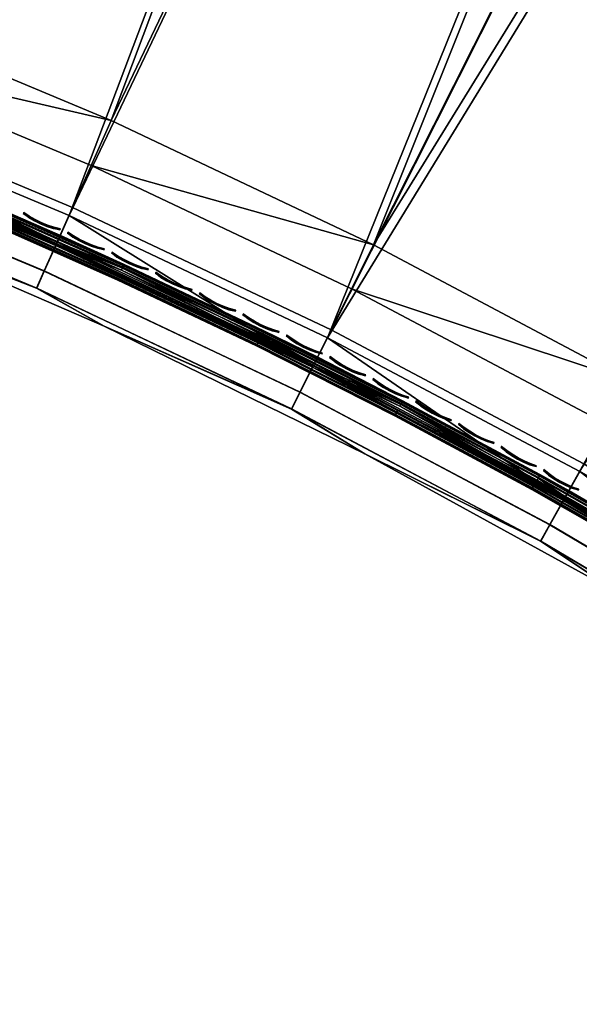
# Model space of a CAD drawing. Header units: inches. Extents: x 0 to 63.6, y -63.6 to 0.
# Tile 48 of 164: x 14.4 to 17.7, y -35.2 to -29.5. Entities that reach past the tile are written whole.
import ezdxf

# ---------------------------------------------------------------- set-up
doc = ezdxf.new("R2010")
doc.units = ezdxf.units.IN
doc.header["$LTSCALE"] = 0.03937
doc.header["$MEASUREMENT"] = 0
for name, color, linetype in [('A-FURN-3-ST', 151, 'Continuous'), ('A-FURN-3-ST-SEAM', 250, 'Continuous'), ('A-FURN-3-STITCH', 15, 'Continuous')]:
    doc.layers.add(name, color=color, linetype=linetype)

msp = doc.modelspace()

# ---------------------------------------------------------------- meshes
at = {"layer": 'A-FURN-3-ST'}
mesh = msp.add_polyface(dxfattribs=at)
corners = [(26.0828, -6.7997, 18), (26.2013, -6.541, 17.9626), (24.048, -5.9093, 18), (24.1571, -5.6465, 17.9626), (21.9827, -5.0918, 18), (22.0825, -4.8253, 17.9626), (19.8898, -4.3481, 18), (26.5247, -5.8336, 17.1854), (25.9911, -5.5505, 16.9008), (24.4551, -4.9281, 17.1854), (24.4131, -5.0298, 17.4505), (26.4791, -5.9337, 17.4505), (24.3462, -5.1913, 17.6781), (26.4064, -6.0927, 17.6781), (24.2588, -5.4016, 17.8528), (26.3117, -6.2998, 17.8528), (23.9584, -4.683, 16.9008), (22.2552, -4.3636, 17.6781), (22.1754, -4.5769, 17.8528), (25.9947, -5.5425, 5.5004), (23.9617, -4.6749, 5.5004), (24.4582, -4.9202, 5.3089), (26.5281, -5.8259, 5.3089), (26.483, -5.9244, 5.1466), (24.4167, -5.0203, 5.1466), (22.1955, -4.5214, 5), (24.3544, -5.1701, 5.0381), (24.2809, -5.3469, 5), (26.4155, -6.0719, 5.0381), (34.1974, -10.5535, 5), (20.4667, -33.8661, 5), (19.0823, -32.9604, 5), (32.2906, -9.3725, 5), (17.6579, -32.119, 5), (30.3431, -8.26, 5), (16.1964, -31.3437, 5), (28.3573, -7.2174, 5), (26.3357, -6.2459, 5), (14.7011, -30.6362, 5), (13.1748, -29.9978, 5), (11.621, -29.43, 5), (20.0821, -3.7705, 5), (17.9433, -3.0951, 5), (10.0428, -28.9338, 5), (15.7819, -2.496, 5), (8.4436, -28.5105, 5), (13.6006, -1.9742, 5), (6.8266, -28.1608, 5), (11.4021, -1.5301, 5), (5.1954, -27.8855, 5), (9.1892, -1.1643, 5), (20.8057, -33.3711, 18), (33.8683, -11.0656, 18), (19.3981, -32.4502, 18), (31.98, -9.8961, 18), (17.9498, -31.5948, 18), (30.0514, -8.7943, 18), (16.4639, -30.8066, 18), (28.0848, -7.7618, 18), (14.9434, -30.0873, 18), (13.3916, -29.4383, 18), (11.8117, -28.8611, 18), (17.7718, -3.6792, 18), (10.207, -28.3567, 18), (15.6313, -3.0859, 18), (8.581, -27.9264, 18), (13.4712, -2.569, 18), (6.9369, -27.571, 18), (11.294, -2.1292, 18), (5.2783, -27.2912, 18), (9.1026, -1.7669, 18)]
mesh.append_faces([[corners[k] for k in face] for face in [(0, 1, 2), (2, 1, 3), (2, 3, 4), (4, 3, 5), (4, 5, 6), (7, 8, 9), (7, 9, 10, 11), (11, 10, 12, 13), (13, 12, 14, 15), (15, 14, 3, 1), (8, 16, 9), (12, 17, 18, 14), (14, 18, 5, 3), (8, 19, 16), (16, 19, 20), (19, 21, 20), (22, 23, 24, 21), (25, 26, 27), (27, 26, 28), (23, 28, 26, 24), (29, 30, 31), (32, 31, 33), (34, 33, 35), (34, 35, 36), (36, 35, 37), (37, 35, 38), (37, 38, 27), (27, 38, 39), (27, 39, 25), (25, 39, 40), (25, 40, 41), (41, 40, 42), (42, 40, 43), (42, 43, 44), (44, 43, 45), (44, 45, 46), (46, 45, 47), (46, 47, 48), (48, 47, 49), (48, 49, 50), (51, 52, 53), (53, 54, 55), (55, 56, 57), (57, 56, 58), (57, 58, 0), (57, 0, 59), (59, 0, 2), (59, 2, 60), (60, 2, 4), (60, 4, 61), (61, 4, 6), (61, 6, 62), (61, 62, 63), (63, 62, 64), (63, 64, 65), (65, 64, 66), (65, 66, 67), (67, 66, 68), (67, 68, 69), (69, 68, 70)]])
mesh = msp.add_polyface(dxfattribs=at)
corners = [(14.8276, -30.3474, 17.9625), (16.4639, -30.8066, 18), (14.9434, -30.0873, 18), (13.2878, -29.7034, 17.9625), (13.3916, -29.4383, 18), (11.7201, -29.1306, 17.9625), (11.8117, -28.8611, 18), (10.1279, -28.6302, 17.9625), (10.207, -28.3567, 18), (8.5144, -28.2032, 17.9625), (10.0542, -28.8851, 17.8526), (11.6348, -29.3818, 17.8526), (13.1911, -29.9504, 17.8526), (14.7196, -30.5897, 17.8526), (16.2173, -31.2983, 17.8526), (16.3363, -31.0611, 17.9625), (9.9909, -29.1039, 17.6778), (11.5616, -29.5976, 17.6778), (13.108, -30.1626, 17.6778), (14.627, -30.7978, 17.6778), (16.1152, -31.5019, 17.6778), (9.9118, -29.3774, 17.1847), (10.1895, -29.4981, 16.9), (11.47, -29.8671, 17.1847), (11.7883, -30.0166, 16.9), (13.0042, -30.4277, 17.1847), (13.3608, -30.61, 16.9), (14.5111, -31.0579, 17.1847), (14.9036, -31.2768, 16.9), (15.9876, -31.7564, 17.1847), (16.0369, -31.6582, 17.45), (14.5558, -30.9575, 17.45), (13.0443, -30.3254, 17.45), (11.5053, -29.7631, 17.45), (9.9423, -29.2718, 17.45), (14.9036, -31.2768, 5.5), (16.4133, -32.0157, 16.9), (13.3608, -30.61, 5.5), (11.7883, -30.0166, 5.5), (10.1895, -29.4981, 5.5), (8.5681, -29.0555, 5.5), (14.7011, -30.6362, 5), (16.1107, -31.5148, 5.0381), (14.6232, -30.8109, 5.0381), (13.1748, -29.9978, 5), (13.1051, -30.176, 5.0381), (11.621, -29.43, 5), (11.5595, -29.6111, 5.0381), (10.0428, -28.9338, 5), (9.9896, -29.1176, 5.0381), (9.9144, -29.3776, 5.3087), (11.4724, -29.8673, 5.3087), (13.0064, -30.4279, 5.3087), (14.5131, -31.0581, 5.3087), (15.9894, -31.7567, 5.3087), (16.0379, -31.6598, 5.1464), (14.5572, -30.9591, 5.1464), (13.0459, -30.327, 5.1464), (11.5073, -29.7647, 5.1464), (9.9446, -29.2735, 5.1464)]
mesh.append_faces([[corners[k] for k in face] for face in [(0, 1, 2), (0, 2, 3), (3, 2, 4), (3, 4, 5), (5, 4, 6), (5, 6, 7), (7, 6, 8), (7, 8, 9), (7, 10, 11, 5), (5, 11, 12, 3), (3, 12, 13, 0), (0, 13, 14, 15), (10, 16, 17, 11), (11, 17, 18, 12), (12, 18, 19, 13), (13, 19, 20, 14), (21, 22, 23), (23, 22, 24), (23, 24, 25), (25, 24, 26), (25, 26, 27), (27, 26, 28), (27, 28, 29), (30, 20, 19, 31), (31, 19, 18, 32), (32, 18, 17, 33), (33, 17, 16, 34), (29, 30, 31, 27), (27, 31, 32, 25), (25, 32, 33, 23), (23, 33, 34, 21), (35, 36, 28), (35, 28, 37), (37, 28, 26), (37, 26, 38), (38, 26, 24), (38, 24, 39), (39, 24, 22), (39, 22, 40), (41, 42, 43), (41, 43, 44), (44, 43, 45), (44, 45, 46), (46, 45, 47), (46, 47, 48), (48, 47, 49), (39, 50, 51), (39, 51, 38), (38, 51, 52), (38, 52, 37), (37, 52, 53), (37, 53, 35), (35, 53, 54), (55, 54, 53, 56), (56, 53, 52, 57), (57, 52, 51, 58), (58, 51, 50, 59), (42, 55, 56, 43), (43, 56, 57, 45), (45, 57, 58, 47), (47, 58, 59, 49)]])
mesh = msp.add_polyface(dxfattribs=at)
corners = [(20.6445, -33.6057, 17.9625), (20.8057, -33.3711, 18), (19.2478, -32.692, 17.9625), (19.3981, -32.4502, 18), (17.8107, -31.8432, 17.9625), (17.9498, -31.5948, 18), (16.3363, -31.0611, 17.9625), (16.4639, -30.8066, 18), (14.8276, -30.3474, 17.9625), (16.2173, -31.2983, 17.8526), (17.681, -32.0747, 17.8526), (19.1077, -32.9173, 17.8526), (20.4942, -33.8243, 17.8526), (16.1152, -31.5019, 17.6778), (17.5697, -32.2734, 17.6778), (18.9873, -33.1107, 17.6778), (20.3651, -34.0121, 17.6778), (15.9876, -31.7564, 17.1847), (14.9036, -31.2768, 16.9), (16.4133, -32.0157, 16.9), (17.4306, -32.5218, 17.1847), (17.8864, -32.8249, 16.9), (18.837, -33.3525, 17.1847), (19.3197, -33.7027, 16.9), (20.2039, -34.2467, 17.1847), (20.7101, -34.6472, 16.9), (21.5284, -35.2025, 17.1847), (21.5947, -35.1149, 17.45), (21.7002, -34.9755, 17.6778), (20.2661, -34.1561, 17.45), (18.895, -33.2592, 17.45), (17.4843, -32.426, 17.45), (16.0369, -31.6582, 17.45), (20.7101, -34.6472, 5.5), (19.3197, -33.7027, 5.5), (17.8864, -32.8249, 5.5), (16.4133, -32.0157, 5.5), (14.9036, -31.2768, 5.5), (20.4667, -33.8661, 5), (21.6926, -34.9867, 5.0381), (20.3583, -34.0237, 5.0381), (19.0823, -32.9604, 5), (18.9812, -33.1228, 5.0381), (17.6579, -32.119, 5), (17.5643, -32.2859, 5.0381), (16.1964, -31.3437, 5), (16.1107, -31.5148, 5.0381), (14.7011, -30.6362, 5), (15.9894, -31.7567, 5.3087), (17.4321, -32.522, 5.3087), (18.8383, -33.3526, 5.3087), (20.205, -34.2467, 5.3087), (21.5293, -35.2025, 5.3087), (21.5947, -35.1161, 5.1464), (20.2664, -34.1574, 5.1464), (18.8955, -33.2606, 5.1464), (17.4851, -32.4275, 5.1464), (16.0379, -31.6598, 5.1464)]
mesh.append_faces([[corners[k] for k in face] for face in [(0, 1, 2), (2, 1, 3), (2, 3, 4), (4, 3, 5), (4, 5, 6), (6, 5, 7), (6, 7, 8), (6, 9, 10, 4), (4, 10, 11, 2), (2, 11, 12, 0), (9, 13, 14, 10), (10, 14, 15, 11), (11, 15, 16, 12), (17, 18, 19), (17, 19, 20), (20, 19, 21), (20, 21, 22), (22, 21, 23), (22, 23, 24), (24, 23, 25), (24, 25, 26), (27, 28, 16, 29), (29, 16, 15, 30), (30, 15, 14, 31), (31, 14, 13, 32), (26, 27, 29, 24), (24, 29, 30, 22), (22, 30, 31, 20), (20, 31, 32, 17), (33, 25, 34), (34, 25, 23), (34, 23, 35), (35, 23, 21), (35, 21, 36), (36, 21, 19), (36, 19, 37), (38, 39, 40), (38, 40, 41), (41, 40, 42), (41, 42, 43), (43, 42, 44), (43, 44, 45), (45, 44, 46), (45, 46, 47), (37, 48, 36), (36, 48, 49), (36, 49, 35), (35, 49, 50), (35, 50, 34), (34, 50, 51), (34, 51, 33), (33, 51, 52), (53, 52, 51, 54), (54, 51, 50, 55), (55, 50, 49, 56), (56, 49, 48, 57), (39, 53, 54, 40), (40, 54, 55, 42), (42, 55, 56, 44), (44, 56, 57, 46)]])
at = {"layer": 'A-FURN-3-ST-SEAM'}
mesh = msp.add_polyface(dxfattribs=at)
corners = [(15.7858, -31.3918, 17.6842), (15.7885, -31.3861, 17.7027), (14.981, -31.0033, 17.7027), (14.9784, -31.009, 17.6842), (14.1678, -30.6422, 17.7027), (14.1654, -30.6481, 17.6842), (15.7941, -31.3745, 17.7173), (14.9863, -30.9915, 17.7173), (14.1729, -30.6303, 17.7173), (15.8017, -31.3587, 17.7259), (14.9935, -30.9756, 17.7259), (14.1796, -30.6142, 17.7259), (16.1219, -31.4956, 17.7271), (14.6337, -30.7915, 17.7271), (13.1148, -30.1562, 17.7271), (14.1659, -30.6469, 17.6648), (14.9789, -31.0079, 17.6648), (15.7863, -31.3907, 17.6648), (14.1692, -30.639, 17.6473), (14.9824, -31.0001, 17.6473), (15.79, -31.383, 17.6473), (14.1749, -30.6255, 17.6344), (14.9884, -30.9868, 17.6344), (15.7964, -31.3698, 17.6344), (13.1099, -30.1687, 17.628), (14.6283, -30.8037, 17.628), (16.1159, -31.5076, 17.628), (16.141, -31.4573, 17.6706), (14.651, -30.7523, 17.6706), (15.0188, -30.9198, 17.6902), (14.2035, -30.5578, 17.6902), (14.2002, -30.5657, 17.7078), (15.0153, -30.9276, 17.7078), (14.1945, -30.5792, 17.7208), (15.0093, -30.941, 17.7208), (13.1302, -30.1163, 17.6706), (13.3835, -30.2177, 17.6902), (13.3804, -30.2257, 17.7078), (13.375, -30.2393, 17.7208), (15.0041, -30.9524, 17.6292), (14.1897, -30.5907, 17.6292), (14.1965, -30.5746, 17.6377), (15.0113, -30.9364, 17.6377), (14.2015, -30.5627, 17.6522), (15.0166, -30.9246, 17.6522), (13.3705, -30.251, 17.6292), (13.3769, -30.2347, 17.6377), (13.3816, -30.2227, 17.6522)]
mesh.append_faces([[corners[k] for k in face] for face in [(0, 1, 2, 3), (3, 2, 4, 5), (1, 6, 7, 2), (2, 7, 8, 4), (6, 9, 10, 7), (7, 10, 11, 8), (12, 13, 10), (10, 13, 11), (13, 14, 11), (5, 15, 16, 3), (3, 16, 17, 0), (15, 18, 19, 16), (16, 19, 20, 17), (18, 21, 22, 19), (19, 22, 23, 20), (24, 25, 21), (21, 25, 22), (25, 26, 22), (27, 28, 29), (29, 28, 30), (29, 30, 31, 32), (32, 31, 33, 34), (34, 33, 13), (13, 33, 14), (35, 30, 28), (13, 12, 34), (31, 30, 36, 37), (37, 38, 33, 31), (26, 25, 39), (39, 25, 40), (39, 40, 41, 42), (42, 41, 43, 44), (44, 43, 28), (28, 43, 35), (24, 40, 25), (28, 27, 44), (41, 40, 45, 46), (46, 47, 43, 41)]])
mesh = msp.add_polyface(dxfattribs=at)
corners = [(17.3803, -32.2223, 17.6842), (17.3833, -32.2168, 17.7027), (16.5896, -31.7907, 17.7027), (16.5867, -31.7963, 17.6842), (15.7885, -31.3861, 17.7027), (15.7858, -31.3918, 17.6842), (17.3894, -32.2054, 17.7173), (16.5954, -31.7792, 17.7173), (15.7941, -31.3745, 17.7173), (17.3978, -32.1901, 17.7259), (16.6034, -31.7636, 17.7259), (15.8017, -31.3587, 17.7259), (17.5763, -32.2671, 17.7271), (16.1219, -31.4956, 17.7271), (14.9935, -30.9756, 17.7259), (15.7863, -31.3907, 17.6648), (16.5872, -31.7952, 17.6648), (17.3808, -32.2213, 17.6648), (15.79, -31.383, 17.6473), (16.5911, -31.7876, 17.6473), (17.3849, -32.2137, 17.6473), (15.7964, -31.3698, 17.6344), (16.5978, -31.7746, 17.6344), (17.3919, -32.2009, 17.6344), (14.9884, -30.9868, 17.6344), (16.1159, -31.5076, 17.628), (17.5698, -32.2788, 17.628), (16.6209, -31.7298, 17.7208), (15.8183, -31.3245, 17.7208), (15.0093, -30.941, 17.7208), (15.8247, -31.3113, 17.7078), (15.0153, -30.9276, 17.7078), (15.8284, -31.3036, 17.6902), (15.0188, -30.9198, 17.6902), (16.141, -31.4573, 17.6706), (16.6315, -31.7092, 17.6902), (17.5972, -32.2297, 17.6706), (16.6276, -31.7168, 17.7078), (16.6291, -31.7139, 17.6522), (15.8261, -31.3084, 17.6522), (15.0166, -30.9246, 17.6522), (15.8205, -31.32, 17.6377), (15.0113, -30.9364, 17.6377), (15.8129, -31.3358, 17.6292), (15.0041, -30.9524, 17.6292), (16.6152, -31.741, 17.6292), (17.4185, -32.1524, 17.6377), (17.4102, -32.1677, 17.6292), (16.6232, -31.7254, 17.6377)]
mesh.append_faces([[corners[k] for k in face] for face in [(0, 1, 2, 3), (3, 2, 4, 5), (1, 6, 7, 2), (2, 7, 8, 4), (6, 9, 10, 7), (7, 10, 11, 8), (10, 12, 13), (10, 13, 11), (11, 13, 14), (5, 15, 16, 3), (3, 16, 17, 0), (15, 18, 19, 16), (16, 19, 20, 17), (18, 21, 22, 19), (19, 22, 23, 20), (24, 25, 21), (21, 25, 22), (22, 25, 26), (12, 27, 13), (13, 27, 28), (13, 28, 29), (29, 28, 30, 31), (31, 30, 32, 33), (33, 32, 34), (34, 32, 35), (34, 35, 36), (37, 35, 32, 30), (27, 37, 30, 28), (36, 38, 34), (34, 38, 39), (34, 39, 40), (40, 39, 41, 42), (42, 41, 43, 44), (44, 43, 25), (25, 43, 45), (25, 45, 26), (46, 47, 45, 48), (48, 45, 43, 41), (38, 48, 41, 39)]])
mesh = msp.add_polyface(dxfattribs=at)
corners = [(18.942, -33.1383, 17.6842), (18.9453, -33.1329, 17.7027), (18.1688, -32.6643, 17.7027), (18.1657, -32.6697, 17.6842), (17.3833, -32.2168, 17.7027), (17.3803, -32.2223, 17.6842), (18.9521, -33.1219, 17.7173), (18.1753, -32.6531, 17.7173), (17.3894, -32.2054, 17.7173), (18.9612, -33.107, 17.7259), (18.184, -32.6379, 17.7259), (17.3978, -32.1901, 17.7259), (18.9939, -33.1044, 17.7271), (17.5763, -32.2671, 17.7271), (16.6034, -31.7636, 17.7259), (17.3808, -32.2213, 17.6648), (18.1663, -32.6687, 17.6648), (18.9427, -33.1373, 17.6648), (17.3849, -32.2137, 17.6473), (18.1706, -32.6613, 17.6473), (18.9471, -33.13, 17.6473), (17.3919, -32.2009, 17.6344), (18.1779, -32.6486, 17.6344), (18.9548, -33.1175, 17.6344), (16.5978, -31.7746, 17.6344), (17.5698, -32.2788, 17.628), (18.9869, -33.1158, 17.628), (19.0165, -33.068, 17.6706), (17.5972, -32.2297, 17.6706), (18.2148, -32.585, 17.6902), (17.4272, -32.1364, 17.6902), (17.4232, -32.1439, 17.7078), (18.2105, -32.5924, 17.7078), (17.4162, -32.1568, 17.7208), (18.2032, -32.6051, 17.7208), (16.6209, -31.7298, 17.7208), (16.6315, -31.7092, 17.6902), (16.6276, -31.7168, 17.7078), (18.2057, -32.6008, 17.6377), (18.9838, -33.0704, 17.6377), (18.9747, -33.0853, 17.6292), (18.197, -32.6159, 17.6292), (17.4102, -32.1677, 17.6292), (17.4185, -32.1524, 17.6377), (17.4247, -32.141, 17.6522), (18.2122, -32.5896, 17.6522), (16.6291, -31.7139, 17.6522), (16.6152, -31.741, 17.6292), (16.6232, -31.7254, 17.6377)]
mesh.append_faces([[corners[k] for k in face] for face in [(0, 1, 2, 3), (3, 2, 4, 5), (1, 6, 7, 2), (2, 7, 8, 4), (6, 9, 10, 7), (7, 10, 11, 8), (12, 13, 10), (10, 13, 11), (11, 13, 14), (5, 15, 16, 3), (3, 16, 17, 0), (15, 18, 19, 16), (16, 19, 20, 17), (18, 21, 22, 19), (19, 22, 23, 20), (24, 25, 21), (21, 25, 22), (25, 26, 22), (27, 28, 29), (29, 28, 30), (29, 30, 31, 32), (32, 31, 33, 34), (34, 33, 13), (13, 33, 35), (28, 36, 30), (13, 12, 34), (31, 30, 36, 37), (33, 31, 37, 35), (38, 39, 40, 41), (26, 25, 41), (41, 25, 42), (41, 42, 43, 38), (38, 43, 44, 45), (45, 44, 28), (28, 44, 46), (25, 47, 42), (28, 27, 45), (44, 43, 48, 46)]])
at = {"layer": 'A-FURN-3-STITCH'}
mesh = msp.add_polymesh((7, 4), dxfattribs=at)
for k, corner in enumerate([(14.4377, -30.6197, 17.7447), (14.4371, -30.621, 17.7425), (14.4359, -30.6237, 17.7382), (14.4353, -30.625, 17.736), (14.4701, -30.641, 17.749), (14.468, -30.6458, 17.7493), (14.4669, -30.6484, 17.745), (14.4678, -30.6464, 17.7404), (14.5041, -30.6603, 17.7516), (14.502, -30.665, 17.752), (14.5008, -30.6677, 17.7477), (14.5017, -30.6656, 17.743), (14.5393, -30.6773, 17.7525), (14.5371, -30.6821, 17.7529), (14.536, -30.6848, 17.7486), (14.5369, -30.6827, 17.7439), (14.5755, -30.6921, 17.7517), (14.5734, -30.6968, 17.7521), (14.5722, -30.6995, 17.7477), (14.5731, -30.6974, 17.7431), (14.6125, -30.7044, 17.7492), (14.6104, -30.7091, 17.7495), (14.6092, -30.7118, 17.7452), (14.6101, -30.7097, 17.7405), (14.6501, -30.7142, 17.7449), (14.6495, -30.7156, 17.7428), (14.6483, -30.7182, 17.7385), (14.6477, -30.7195, 17.7363)]):
    mesh.set_mesh_vertex(divmod(k, 4), corner)
mesh = msp.add_polymesh((7, 4), dxfattribs=at)
for k, corner in enumerate([(14.6938, -30.7329, 17.7447), (14.6932, -30.7342, 17.7425), (14.692, -30.7368, 17.7382), (14.6914, -30.7382, 17.736), (14.7261, -30.7545, 17.749), (14.724, -30.7592, 17.7493), (14.7228, -30.7619, 17.745), (14.7237, -30.7598, 17.7404), (14.7599, -30.774, 17.7516), (14.7578, -30.7787, 17.752), (14.7566, -30.7814, 17.7477), (14.7575, -30.7793, 17.743), (14.795, -30.7913, 17.7525), (14.7928, -30.796, 17.7529), (14.7916, -30.7987, 17.7486), (14.7926, -30.7966, 17.7439), (14.8311, -30.8063, 17.7517), (14.8289, -30.8111, 17.7521), (14.8277, -30.8137, 17.7477), (14.8287, -30.8116, 17.7431), (14.868, -30.8189, 17.7492), (14.8658, -30.8237, 17.7495), (14.8646, -30.8263, 17.7452), (14.8656, -30.8242, 17.7405), (14.9055, -30.829, 17.7449), (14.9049, -30.8304, 17.7428), (14.9037, -30.8331, 17.7385), (14.9031, -30.8344, 17.7363)]):
    mesh.set_mesh_vertex(divmod(k, 4), corner)
mesh = msp.add_polymesh((7, 4), dxfattribs=at)
for k, corner in enumerate([(14.9491, -30.848, 17.7447), (14.9485, -30.8493, 17.7425), (14.9473, -30.852, 17.7382), (14.9467, -30.8533, 17.736), (14.9812, -30.8699, 17.749), (14.9791, -30.8746, 17.7493), (14.9778, -30.8773, 17.745), (14.9788, -30.8752, 17.7404), (15.0149, -30.8897, 17.7516), (15.0127, -30.8944, 17.752), (15.0115, -30.897, 17.7477), (15.0124, -30.895, 17.743), (15.0498, -30.9073, 17.7525), (15.0476, -30.912, 17.7529), (15.0464, -30.9146, 17.7486), (15.0473, -30.9126, 17.7439), (15.0858, -30.9226, 17.7517), (15.0836, -30.9273, 17.7521), (15.0823, -30.9299, 17.7477), (15.0833, -30.9279, 17.7431), (15.1226, -30.9354, 17.7492), (15.1204, -30.9402, 17.7495), (15.1192, -30.9428, 17.7452), (15.1201, -30.9407, 17.7405), (15.16, -30.9459, 17.7449), (15.1594, -30.9472, 17.7428), (15.1582, -30.9499, 17.7385), (15.1576, -30.9512, 17.7363)]):
    mesh.set_mesh_vertex(divmod(k, 4), corner)
mesh = msp.add_polymesh((7, 4), dxfattribs=at)
for k, corner in enumerate([(15.2035, -30.9652, 17.7447), (15.2029, -30.9665, 17.7425), (15.2016, -30.9691, 17.7382), (15.201, -30.9705, 17.736), (15.2354, -30.9873, 17.749), (15.2332, -30.992, 17.7493), (15.232, -30.9946, 17.745), (15.233, -30.9926, 17.7404), (15.2689, -31.0074, 17.7516), (15.2667, -31.0121, 17.752), (15.2654, -31.0147, 17.7477), (15.2664, -31.0126, 17.743), (15.3037, -31.0252, 17.7525), (15.3015, -31.0299, 17.7529), (15.3002, -31.0326, 17.7486), (15.3012, -31.0305, 17.7439), (15.3395, -31.0408, 17.7517), (15.3373, -31.0455, 17.7521), (15.3361, -31.0481, 17.7477), (15.3371, -31.0461, 17.7431), (15.3763, -31.054, 17.7492), (15.374, -31.0586, 17.7495), (15.3728, -31.0613, 17.7452), (15.3738, -31.0592, 17.7405), (15.4136, -31.0647, 17.7449), (15.413, -31.066, 17.7428), (15.4118, -31.0686, 17.7385), (15.4112, -31.0699, 17.7363)]):
    mesh.set_mesh_vertex(divmod(k, 4), corner)
mesh = msp.add_polymesh((7, 4), dxfattribs=at)
for k, corner in enumerate([(15.4569, -31.0843, 17.7447), (15.4563, -31.0856, 17.7425), (15.455, -31.0883, 17.7382), (15.4544, -31.0896, 17.736), (15.4887, -31.1067, 17.749), (15.4865, -31.1114, 17.7493), (15.4852, -31.114, 17.745), (15.4862, -31.1119, 17.7404), (15.522, -31.127, 17.7516), (15.5198, -31.1317, 17.752), (15.5185, -31.1343, 17.7477), (15.5195, -31.1323, 17.743), (15.5567, -31.1451, 17.7525), (15.5544, -31.1498, 17.7529), (15.5531, -31.1524, 17.7486), (15.5541, -31.1504, 17.7439), (15.5924, -31.161, 17.7517), (15.5901, -31.1656, 17.7521), (15.5889, -31.1683, 17.7477), (15.5899, -31.1662, 17.7431), (15.629, -31.1744, 17.7492), (15.6268, -31.1791, 17.7495), (15.6255, -31.1817, 17.7452), (15.6265, -31.1797, 17.7405), (15.6663, -31.1854, 17.7449), (15.6657, -31.1868, 17.7428), (15.6644, -31.1894, 17.7385), (15.6638, -31.1907, 17.7363)]):
    mesh.set_mesh_vertex(divmod(k, 4), corner)
mesh = msp.add_polymesh((7, 4), dxfattribs=at)
for k, corner in enumerate([(15.7094, -31.2054, 17.7447), (15.7088, -31.2067, 17.7425), (15.7075, -31.2093, 17.7382), (15.7069, -31.2107, 17.736), (15.7411, -31.228, 17.749), (15.7388, -31.2327, 17.7493), (15.7375, -31.2353, 17.745), (15.7385, -31.2333, 17.7404), (15.7742, -31.2486, 17.7516), (15.7719, -31.2533, 17.752), (15.7706, -31.2559, 17.7477), (15.7716, -31.2538, 17.743), (15.8087, -31.267, 17.7525), (15.8064, -31.2717, 17.7529), (15.8051, -31.2743, 17.7486), (15.8061, -31.2722, 17.7439), (15.8443, -31.2831, 17.7517), (15.842, -31.2878, 17.7521), (15.8407, -31.2904, 17.7477), (15.8417, -31.2884, 17.7431), (15.8808, -31.2969, 17.7492), (15.8785, -31.3015, 17.7495), (15.8773, -31.3041, 17.7452), (15.8783, -31.3021, 17.7405), (15.918, -31.3081, 17.7449), (15.9174, -31.3095, 17.7428), (15.9161, -31.3121, 17.7385), (15.9155, -31.3134, 17.7363)]):
    mesh.set_mesh_vertex(divmod(k, 4), corner)
mesh = msp.add_polymesh((7, 4), dxfattribs=at)
for k, corner in enumerate([(15.961, -31.3285, 17.7447), (15.9604, -31.3298, 17.7425), (15.9591, -31.3324, 17.7382), (15.9584, -31.3337, 17.736), (15.9925, -31.3513, 17.749), (15.9901, -31.356, 17.7493), (15.9888, -31.3586, 17.745), (15.9898, -31.3566, 17.7404), (16.0254, -31.3722, 17.7516), (16.0231, -31.3768, 17.752), (16.0218, -31.3794, 17.7477), (16.0228, -31.3774, 17.743), (16.0598, -31.3908, 17.7525), (16.0575, -31.3955, 17.7529), (16.0562, -31.3981, 17.7486), (16.0572, -31.396, 17.7439), (16.0953, -31.4072, 17.7517), (16.0929, -31.4119, 17.7521), (16.0916, -31.4145, 17.7477), (16.0927, -31.4124, 17.7431), (16.1317, -31.4212, 17.7492), (16.1294, -31.4259, 17.7495), (16.1281, -31.4285, 17.7452), (16.1291, -31.4265, 17.7405), (16.1688, -31.4328, 17.7449), (16.1681, -31.4342, 17.7428), (16.1668, -31.4368, 17.7385), (16.1662, -31.438, 17.7363)]):
    mesh.set_mesh_vertex(divmod(k, 4), corner)
mesh = msp.add_polymesh((7, 4), dxfattribs=at)
for k, corner in enumerate([(16.2116, -31.4535, 17.7447), (16.211, -31.4548, 17.7425), (16.2096, -31.4574, 17.7382), (16.209, -31.4587, 17.736), (16.2429, -31.4766, 17.749), (16.2405, -31.4812, 17.7493), (16.2392, -31.4838, 17.745), (16.2402, -31.4818, 17.7404), (16.2757, -31.4977, 17.7516), (16.2733, -31.5023, 17.752), (16.272, -31.5049, 17.7477), (16.2731, -31.5029, 17.743), (16.3099, -31.5166, 17.7525), (16.3075, -31.5212, 17.7529), (16.3062, -31.5238, 17.7486), (16.3073, -31.5218, 17.7439), (16.3453, -31.5333, 17.7517), (16.3429, -31.5379, 17.7521), (16.3416, -31.5405, 17.7477), (16.3426, -31.5385, 17.7431), (16.3816, -31.5476, 17.7492), (16.3792, -31.5522, 17.7495), (16.3779, -31.5548, 17.7452), (16.3789, -31.5528, 17.7405), (16.4186, -31.5594, 17.7449), (16.4179, -31.5608, 17.7428), (16.4166, -31.5634, 17.7385), (16.4159, -31.5646, 17.7363)]):
    mesh.set_mesh_vertex(divmod(k, 4), corner)
mesh = msp.add_polymesh((7, 4), dxfattribs=at)
for k, corner in enumerate([(16.4612, -31.5804, 17.7447), (16.4606, -31.5817, 17.7425), (16.4592, -31.5843, 17.7382), (16.4586, -31.5856, 17.736), (16.4923, -31.6038, 17.749), (16.4899, -31.6084, 17.7493), (16.4886, -31.611, 17.745), (16.4896, -31.609, 17.7404), (16.525, -31.6251, 17.7516), (16.5226, -31.6297, 17.752), (16.5212, -31.6323, 17.7477), (16.5223, -31.6303, 17.743), (16.559, -31.6443, 17.7525), (16.5566, -31.6489, 17.7529), (16.5553, -31.6515, 17.7486), (16.5563, -31.6495, 17.7439), (16.5943, -31.6613, 17.7517), (16.5919, -31.6659, 17.7521), (16.5905, -31.6684, 17.7477), (16.5916, -31.6664, 17.7431), (16.6305, -31.6758, 17.7492), (16.6281, -31.6804, 17.7495), (16.6267, -31.683, 17.7452), (16.6278, -31.681, 17.7405), (16.6674, -31.688, 17.7449), (16.6667, -31.6893, 17.7428), (16.6653, -31.6919, 17.7385), (16.6647, -31.6932, 17.7363)]):
    mesh.set_mesh_vertex(divmod(k, 4), corner)
mesh = msp.add_polymesh((7, 4), dxfattribs=at)
for k, corner in enumerate([(16.7099, -31.7093, 17.7447), (16.7092, -31.7106, 17.7425), (16.7078, -31.7132, 17.7382), (16.7071, -31.7145, 17.736), (16.7408, -31.7329, 17.749), (16.7383, -31.7375, 17.7493), (16.737, -31.7401, 17.745), (16.738, -31.7381, 17.7404), (16.7733, -31.7545, 17.7516), (16.7708, -31.7591, 17.752), (16.7695, -31.7617, 17.7477), (16.7705, -31.7596, 17.743), (16.8072, -31.774, 17.7525), (16.8047, -31.7785, 17.7529), (16.8034, -31.7811, 17.7486), (16.8044, -31.7791, 17.7439), (16.8423, -31.7912, 17.7517), (16.8398, -31.7958, 17.7521), (16.8385, -31.7983, 17.7477), (16.8395, -31.7963, 17.7431), (16.8783, -31.806, 17.7492), (16.8759, -31.8106, 17.7495), (16.8745, -31.8132, 17.7452), (16.8756, -31.8112, 17.7405), (16.9152, -31.8185, 17.7449), (16.9145, -31.8198, 17.7428), (16.9131, -31.8224, 17.7385), (16.9124, -31.8236, 17.7363)]):
    mesh.set_mesh_vertex(divmod(k, 4), corner)
mesh = msp.add_polymesh((7, 4), dxfattribs=at)
for k, corner in enumerate([(16.9575, -31.8401, 17.7447), (16.9568, -31.8414, 17.7425), (16.9554, -31.844, 17.7382), (16.9547, -31.8453, 17.736), (16.9882, -31.864, 17.749), (16.9857, -31.8685, 17.7493), (16.9843, -31.8711, 17.745), (16.9854, -31.8691, 17.7404), (17.0205, -31.8858, 17.7516), (17.0181, -31.8904, 17.752), (17.0167, -31.8929, 17.7477), (17.0178, -31.8909, 17.743), (17.0543, -31.9055, 17.7525), (17.0518, -31.9101, 17.7529), (17.0504, -31.9127, 17.7486), (17.0515, -31.9107, 17.7439), (17.0892, -31.923, 17.7517), (17.0868, -31.9276, 17.7521), (17.0854, -31.9301, 17.7477), (17.0865, -31.9281, 17.7431), (17.1252, -31.9382, 17.7492), (17.1227, -31.9427, 17.7495), (17.1213, -31.9453, 17.7452), (17.1224, -31.9433, 17.7405), (17.1619, -31.9509, 17.7449), (17.1612, -31.9522, 17.7428), (17.1598, -31.9548, 17.7385), (17.1592, -31.956, 17.7363)]):
    mesh.set_mesh_vertex(divmod(k, 4), corner)
mesh = msp.add_polymesh((7, 4), dxfattribs=at)
for k, corner in enumerate([(17.2041, -31.9729, 17.7447), (17.2034, -31.9741, 17.7425), (17.202, -31.9767, 17.7382), (17.2013, -31.978, 17.736), (17.2346, -31.9969, 17.749), (17.2321, -32.0015, 17.7493), (17.2307, -32.004, 17.745), (17.2318, -32.002, 17.7404), (17.2668, -32.019, 17.7516), (17.2643, -32.0236, 17.752), (17.2629, -32.0261, 17.7477), (17.264, -32.0241, 17.743), (17.3004, -32.039, 17.7525), (17.2979, -32.0436, 17.7529), (17.2965, -32.0461, 17.7486), (17.2976, -32.0441, 17.7439), (17.3352, -32.0568, 17.7517), (17.3327, -32.0613, 17.7521), (17.3313, -32.0639, 17.7477), (17.3324, -32.0619, 17.7431), (17.371, -32.0722, 17.7492), (17.3685, -32.0767, 17.7495), (17.3671, -32.0793, 17.7452), (17.3682, -32.0773, 17.7405), (17.4077, -32.0852, 17.7449), (17.407, -32.0865, 17.7428), (17.4055, -32.0891, 17.7385), (17.4049, -32.0903, 17.7363)]):
    mesh.set_mesh_vertex(divmod(k, 4), corner)
mesh = msp.add_polymesh((7, 4), dxfattribs=at)
for k, corner in enumerate([(17.4497, -32.1075, 17.7447), (17.449, -32.1088, 17.7425), (17.4475, -32.1113, 17.7382), (17.4468, -32.1126, 17.736), (17.48, -32.1318, 17.749), (17.4774, -32.1363, 17.7493), (17.476, -32.1389, 17.745), (17.4771, -32.1369, 17.7404), (17.512, -32.1542, 17.7516), (17.5094, -32.1587, 17.752), (17.508, -32.1612, 17.7477), (17.5091, -32.1592, 17.743), (17.5454, -32.1744, 17.7525), (17.5429, -32.1789, 17.7529), (17.5414, -32.1815, 17.7486), (17.5426, -32.1795, 17.7439), (17.5801, -32.1924, 17.7517), (17.5776, -32.197, 17.7521), (17.5761, -32.1995, 17.7477), (17.5773, -32.1975, 17.7431), (17.6158, -32.2081, 17.7492), (17.6133, -32.2127, 17.7495), (17.6119, -32.2152, 17.7452), (17.613, -32.2132, 17.7405), (17.6524, -32.2214, 17.7449), (17.6516, -32.2227, 17.7428), (17.6502, -32.2253, 17.7385), (17.6495, -32.2265, 17.7363)]):
    mesh.set_mesh_vertex(divmod(k, 4), corner)

doc.saveas('drawing.dxf')
